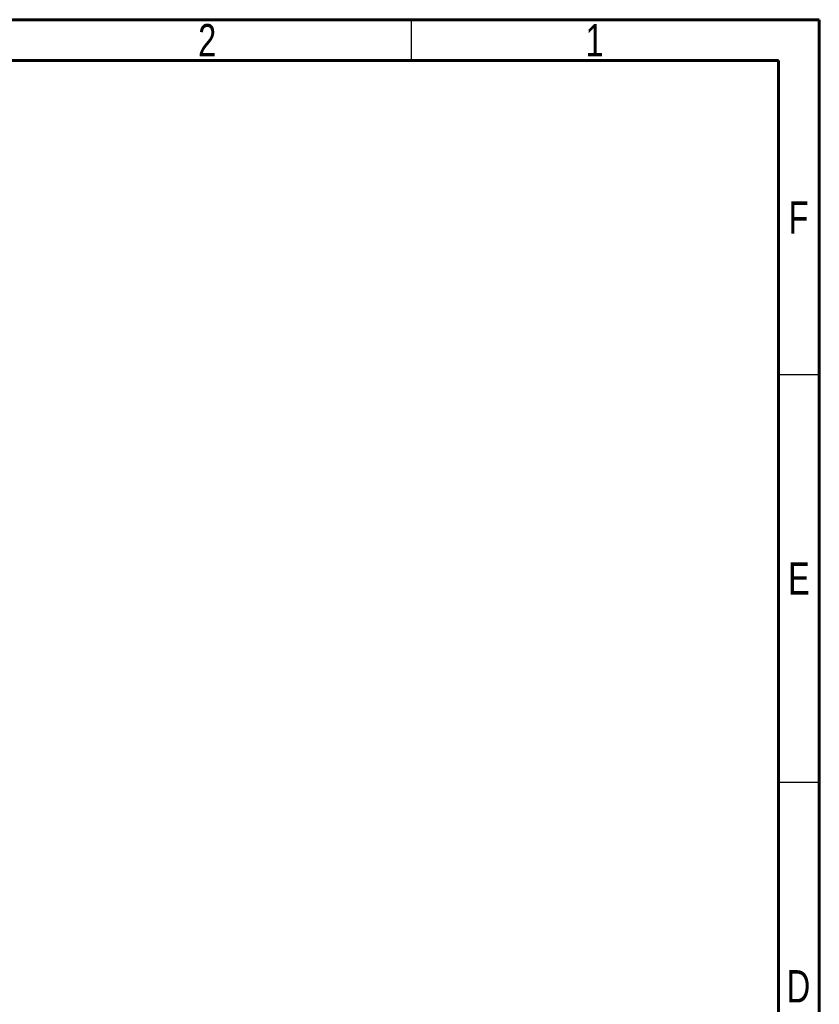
# Model space of a CAD drawing. Header units: millimetres. Extents: x 15 to 428, y 5 to 292.
# Tile 150 of 150: x 317 to 415, y 171 to 292. Entities that reach past the tile are written whole.
import ezdxf

# ---------------------------------------------------------------- set-up
doc = ezdxf.new("R2010")
doc.units = ezdxf.units.MM
doc.styles.add('SLDTEXTSTYLE0', font='TXT', dxfattribs={"width": 0.75})

msp = doc.modelspace()

# ---------------------------------------------------------------- linework, layer by layer
at = {"color": 7, "linetype": 'Continuous', "lineweight": 60}
for p, q in [((15, 292), (415, 292)), ((415, 292), (415, 5)), ((20, 287), (410, 287)), ((410, 287), (410, 10))]:
    msp.add_line(p, q, dxfattribs=at)
at = {"color": 7, "linetype": 'Continuous', "lineweight": 30}
for p, q in [((365, 287), (365, 292)), ((410, 248.5), (415, 248.5)), ((410, 198.5), (415, 198.5))]:
    msp.add_line(p, q, dxfattribs=at)

# ---------------------------------------------------------------- texts
at = {"color": 7, "linetype": 'Continuous', "lineweight": 0, "char_height": 3.969, "attachment_point": 2, "style": 'SLDTEXTSTYLE0'}
for s, insert in [('2', (339.96, 291.474)), ('1', (387.46, 291.474)), ('F', (412.458, 269.724)), ('E', (412.508, 225.474)), ('D', (412.453, 175.474))]:
    msp.add_mtext(s, dxfattribs=dict(at, insert=insert))

doc.saveas('drawing.dxf')
